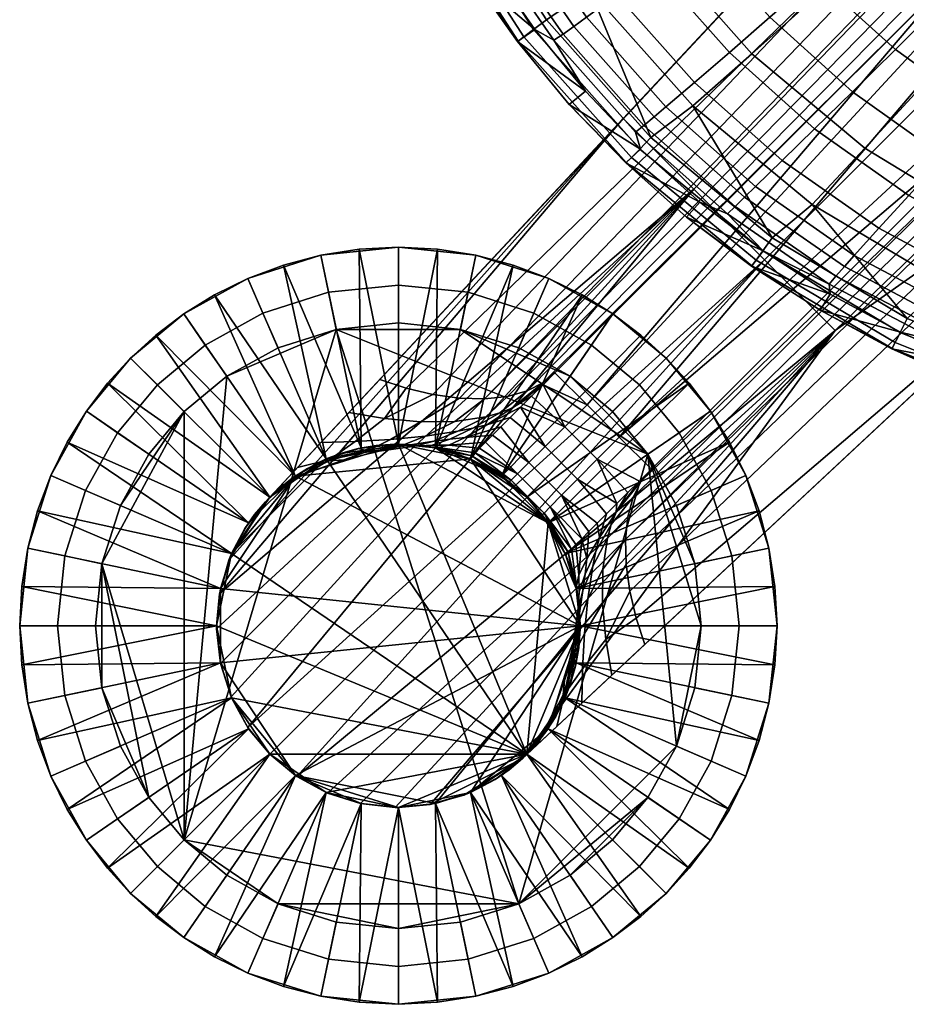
# Model space of a CAD drawing. Header units: millimetres. Extents: x -271 to 271, y -271 to 298.
# Tile 1 of 107: x -271 to -213, y -271 to -206. Entities that reach past the tile are written whole.
import ezdxf

# ---------------------------------------------------------------- set-up
doc = ezdxf.new("R2010")
doc.units = ezdxf.units.MM
doc.header["$MEASUREMENT"] = 0
for name, color, linetype in [('nozky', 250, 'Continuous'), ('podnoz', 7, 'Continuous'), ('sedak', 23, 'Continuous')]:
    doc.layers.add(name, color=color, linetype=linetype)

msp = doc.modelspace()

# ---------------------------------------------------------------- meshes
at = {"layer": 'nozky'}
mesh = msp.add_polyface(dxfattribs=at)
corners = [(-225.474, -231.907, 5), (-227.534, -233.324, 2.5), (-230.163, -230.163, 2.5), (-228.396, -228.396, 5), (-223.129, -236.144, 5), (-225.424, -237.137, 2.5), (-221.604, -240.95, 5), (-224.051, -241.463, 2.5), (-221.073, -246.073, 5), (-223.573, -246.073, 2.5), (-270.542, -240.95, 5), (-268.096, -241.463, 2.5), (-268.573, -246.073, 2.5), (-271.073, -246.073, 5), (-269.017, -236.144, 5), (-266.722, -237.137, 2.5), (-266.672, -231.907, 5), (-264.612, -233.324, 2.5), (-263.751, -228.396, 5), (-261.983, -230.163, 2.5), (-260.239, -225.474, 5), (-258.822, -227.534, 2.5), (-256.002, -223.13, 5), (-255.01, -225.424, 2.5), (-251.196, -221.604, 5), (-250.684, -224.051, 2.5), (-246.073, -221.073, 5), (-246.073, -223.573, 2.5), (-240.95, -221.604, 5), (-241.463, -224.051, 2.5), (-236.144, -223.13, 5), (-237.137, -225.424, 2.5), (-231.907, -225.474, 5), (-233.324, -227.534, 2.5), (-229.594, -234.74), (-231.931, -231.931), (-226.498, -241.975), (-227.718, -238.13), (-226.073, -246.073), (-265.649, -241.975), (-266.073, -246.073), (-262.553, -234.74), (-264.428, -238.13), (-257.406, -229.594), (-260.215, -231.931), (-250.171, -226.498), (-254.017, -227.718), (-241.975, -226.498), (-246.073, -226.073), (-234.74, -229.594), (-238.129, -227.718), (-229.594, -234.74), (-238.129, -264.428), (-250.171, -226.498), (-227.718, -238.13), (-226.498, -241.975), (-226.073, -246.073), (-231.931, -231.931), (-234.74, -229.594), (-260.215, -231.931), (-260.215, -260.215), (-265.649, -241.975), (-264.428, -238.13), (-266.073, -246.073), (-265.649, -250.171), (-262.553, -234.74), (-241.975, -226.498), (-246.073, -226.073), (-238.129, -227.718), (-257.406, -229.594), (-254.017, -227.718)]
mesh.append_faces([[corners[k] for k in face] for face in [(0, 1, 2, 3), (4, 5, 1, 0), (6, 7, 5, 4), (8, 9, 7, 6), (10, 11, 12, 13), (14, 15, 11, 10), (16, 17, 15, 14), (18, 19, 17, 16), (20, 21, 19, 18), (22, 23, 21, 20), (24, 25, 23, 22), (26, 27, 25, 24), (28, 29, 27, 26), (30, 31, 29, 28), (32, 33, 31, 30), (3, 2, 33, 32), (34, 35, 2, 1), (36, 37, 5, 7), (37, 34, 1, 5), (38, 36, 7, 9), (39, 40, 12, 11), (41, 42, 15, 17), (42, 39, 11, 15), (43, 44, 19, 21), (45, 46, 23, 25), (46, 43, 21, 23), (47, 48, 27, 29), (49, 50, 31, 33), (35, 49, 33, 2), (50, 47, 29, 31), (48, 45, 25, 27), (44, 41, 17, 19), (51, 52, 53, 53), (51, 54, 55, 55), (56, 51, 55, 55), (57, 51, 58, 58), (59, 60, 61, 61), (59, 61, 62, 62), (63, 61, 64, 64), (62, 65, 59, 59), (66, 53, 67, 67), (66, 68, 58, 58), (51, 66, 58, 58), (60, 69, 53, 53), (69, 70, 53, 53), (66, 51, 53, 53), (60, 59, 69, 69)]])
mesh = msp.add_polyface(dxfattribs=at)
corners = [(-221.604, -251.196, 5), (-224.051, -250.684, 2.5), (-223.573, -246.073, 2.5), (-221.073, -246.073, 5), (-223.129, -256.003, 5), (-225.424, -255.01, 2.5), (-225.474, -260.239, 5), (-227.534, -258.822, 2.5), (-228.396, -263.751, 5), (-230.163, -261.983, 2.5), (-231.907, -266.672, 5), (-233.324, -264.612, 2.5), (-236.144, -269.017, 5), (-237.137, -266.722, 2.5), (-240.95, -270.543, 5), (-241.463, -268.096, 2.5), (-246.073, -271.073, 5), (-246.073, -268.573, 2.5), (-251.196, -270.543, 5), (-250.684, -268.096, 2.5), (-256.002, -269.017, 5), (-255.01, -266.722, 2.5), (-260.239, -266.672, 5), (-258.822, -264.612, 2.5), (-263.751, -263.751, 5), (-261.983, -261.983, 2.5), (-266.672, -260.239, 5), (-264.612, -258.822, 2.5), (-269.017, -256.003, 5), (-266.722, -255.01, 2.5), (-270.542, -251.196, 5), (-268.096, -250.684, 2.5), (-271.073, -246.073, 5), (-268.573, -246.073, 2.5), (-226.498, -250.171), (-226.073, -246.073), (-229.594, -257.406), (-227.718, -254.017), (-234.74, -262.552), (-231.931, -260.215), (-241.975, -265.649), (-238.129, -264.428), (-250.171, -265.649), (-246.073, -266.073), (-257.406, -262.552), (-254.017, -264.428), (-262.553, -257.406), (-260.215, -260.215), (-265.649, -250.171), (-264.428, -254.017), (-266.073, -246.073), (-234.74, -262.552), (-238.129, -264.428), (-229.594, -257.406), (-231.931, -260.215), (-246.073, -266.073), (-241.975, -265.649), (-254.017, -264.428), (-250.171, -265.649), (-260.215, -260.215), (-229.594, -234.74), (-226.073, -246.073), (-227.718, -254.017), (-226.498, -250.171), (-257.406, -262.552), (-262.553, -257.406), (-265.649, -241.975), (-264.428, -254.017), (-265.649, -250.171), (-250.171, -226.498)]
mesh.append_faces([[corners[k] for k in face] for face in [(0, 1, 2, 3), (4, 5, 1, 0), (6, 7, 5, 4), (8, 9, 7, 6), (10, 11, 9, 8), (12, 13, 11, 10), (14, 15, 13, 12), (16, 17, 15, 14), (18, 19, 17, 16), (20, 21, 19, 18), (22, 23, 21, 20), (24, 25, 23, 22), (26, 27, 25, 24), (28, 29, 27, 26), (30, 31, 29, 28), (32, 33, 31, 30), (34, 35, 2, 1), (36, 37, 5, 7), (37, 34, 1, 5), (38, 39, 9, 11), (40, 41, 13, 15), (41, 38, 11, 13), (42, 43, 17, 19), (44, 45, 21, 23), (45, 42, 19, 21), (43, 40, 15, 17), (39, 36, 7, 9), (46, 47, 25, 27), (48, 49, 29, 31), (49, 46, 27, 29), (50, 48, 31, 33), (47, 44, 23, 25), (51, 52, 53, 53), (54, 51, 53, 53), (55, 52, 56, 56), (57, 55, 58, 58), (57, 52, 55, 55), (57, 59, 52, 52), (60, 61, 62, 62), (62, 61, 63, 63), (62, 53, 52, 52), (52, 60, 62, 62), (64, 59, 57, 57), (65, 66, 59, 59), (65, 67, 68, 68), (68, 66, 65, 65), (59, 69, 52, 52)]])
at = {"layer": 'podnoz'}
mesh = msp.add_polyface(dxfattribs=at)
corners = [(-223.129, -236.144, 5), (-224.214, -233.942, 8.5), (-223.129, -236.144, 8.5), (-225.474, -231.907, 5), (-225.474, -231.907, 8.5), (-203.75, -215.814, 48.504), (-176.466, -189.585, 56.485), (-175.824, -191.477, 57.621), (-203.308, -217.635, 49.537), (-203.987, -214.088, 47.218), (-176.899, -187.791, 55.067), (-204.009, -212.522, 45.722), (-177.103, -186.163, 53.416), (-203.817, -211.172, 44.074), (-177.075, -184.76, 51.595), (-174.058, -195.271, 58.972), (-201.931, -221.287, 50.77), (-230.377, -245.563, 42.138), (-230.8, -243.787, 41.458), (-231.043, -242.035, 40.531), (-231.086, -240.376, 39.377), (-229.803, -247.302, 42.567), (-176.39, -182.753, 47.743), (-202.879, -209.243, 40.59), (-230.924, -238.873, 38.035), (-230.567, -237.578, 36.558), (-230.038, -236.526, 35.005), (-229.368, -235.732, 33.437), (-202.879, -209.243, 40.59), (-229.368, -235.732, 33.437), (-231.49, -233.611, 33.437), (-176.39, -182.753, 47.743), (-182.753, -176.389, 47.743), (-233.611, -231.49, 33.437), (-209.243, -202.879, 40.59), (-215.814, -203.75, 48.504), (-217.635, -203.308, 49.537), (-191.478, -175.824, 57.621), (-189.585, -176.466, 56.485), (-214.088, -203.987, 47.218), (-187.791, -176.899, 55.067), (-212.522, -204.009, 45.722), (-186.164, -177.103, 53.416), (-211.172, -203.817, 44.074), (-184.76, -177.075, 51.595), (-221.287, -201.931, 50.77), (-195.271, -174.058, 58.972), (-182.753, -176.389, 47.743), (-209.243, -202.879, 40.59), (-236.526, -230.037, 35.005), (-237.578, -230.567, 36.558), (-177.337, -198.332, 64.424), (-201.931, -221.287, 50.77), (-174.058, -195.271, 58.972), (-146.186, -169.256, 67.175), (-237.885, -254.846, 45.689), (-195.271, -174.058, 58.972), (-231.227, -212.58, 53.519), (-198.332, -177.337, 64.424), (-221.287, -201.931, 50.77), (-187.834, -187.835, 66.9), (-193.083, -182.586, 66.281), (-226.565, -217.242, 55.168), (-221.904, -221.904, 55.718), (-182.586, -193.083, 66.281), (-217.242, -226.565, 55.168), (-198.332, -177.337, 64.424), (-231.227, -212.58, 53.519), (-177.337, -198.332, 64.424), (-237.885, -254.846, 45.689)]
mesh.append_faces([[corners[k] for k in face] for face in [(0, 1, 2, 2), (3, 4, 1, 1), (1, 0, 3, 3), (5, 6, 7, 8), (9, 10, 6, 5), (11, 12, 10, 9), (13, 14, 12, 11), (7, 15, 16, 8), (8, 16, 17, 18), (5, 8, 18, 19), (19, 20, 9, 5), (21, 17, 16, 16), (22, 14, 13, 23), (24, 25, 13, 11), (11, 9, 20, 24), (23, 13, 26, 27), (26, 13, 25, 25), (28, 29, 30, 30), (30, 31, 28, 28), (32, 31, 30, 30), (33, 34, 32, 32), (30, 33, 32, 32), (35, 36, 37, 38), (39, 35, 38, 40), (41, 39, 40, 42), (43, 41, 42, 44), (37, 36, 45, 46), (47, 48, 43, 44), (48, 49, 50, 43), (51, 52, 53, 53), (54, 51, 53, 53), (55, 52, 51, 51), (56, 57, 58, 58), (57, 56, 59, 59), (60, 61, 62, 63), (64, 60, 63, 65), (66, 67, 62, 61), (68, 64, 65, 65), (69, 68, 65, 65)]])
mesh = msp.add_polyface(dxfattribs=at)
corners = [(-228.396, -228.396, 5), (-230.055, -226.879, 8.5), (-228.396, -228.396, 8.5), (-231.907, -225.474, 5), (-231.907, -225.474, 8.5), (-236.144, -223.13, 5), (-236.144, -223.13, 8.5), (-233.942, -224.214, 8.5), (-226.878, -230.055, 8.5), (-225.474, -231.907, 5), (-225.474, -231.907, 8.5), (-237.588, -237.588, 12), (-226.878, -230.055, 8.5), (-228.396, -228.396, 8.5), (-236.186, -239.274, 12), (-225.474, -231.907, 8.5), (-235.06, -241.307, 12), (-223.129, -236.144, 8.5), (-224.214, -233.942, 8.5), (-239.273, -236.186, 12), (-231.907, -225.474, 8.5), (-233.942, -224.214, 8.5), (-230.055, -226.879, 8.5), (-230.038, -236.526, 35.005), (-230.155, -236.519, 33.158), (-229.368, -235.732, 33.437), (-234.243, -236.385, 31.501), (-236.385, -234.243, 31.501), (-235.076, -232.944, 32.734), (-232.944, -235.076, 32.734), (-235.299, -237.452, 29.825), (-237.452, -235.3, 29.825), (-233.611, -231.49, 33.437), (-236.519, -230.155, 33.158), (-235.732, -229.368, 33.437), (-237.282, -230.918, 32.755), (-231.49, -233.611, 33.437), (-229.368, -235.732, 33.437), (-230.155, -236.519, 33.158), (-230.918, -237.282, 32.755), (-231.646, -238.009, 32.23), (-209.243, -202.879, 40.59), (-217.635, -203.308, 49.537), (-245.563, -230.377, 42.138), (-247.302, -229.803, 42.567), (-221.287, -201.931, 50.77), (-243.787, -230.8, 41.458), (-214.088, -203.987, 47.218), (-240.376, -231.086, 39.377), (-242.035, -231.043, 40.531), (-215.814, -203.75, 48.504), (-211.172, -203.817, 44.074), (-237.578, -230.567, 36.558), (-238.873, -230.924, 38.035), (-212.522, -204.009, 45.722), (-209.243, -202.879, 40.59), (-235.732, -229.368, 33.437), (-236.526, -230.037, 35.005), (-247.302, -229.803, 42.567), (-231.227, -212.58, 53.519), (-221.287, -201.931, 50.77), (-226.565, -217.242, 55.168), (-256.022, -252.782, 44.975), (-221.904, -221.904, 55.718), (-252.783, -256.022, 44.975), (-217.242, -226.565, 55.168)]
mesh.append_faces([[corners[k] for k in face] for face in [(0, 1, 2, 2), (3, 4, 1, 1), (5, 6, 7, 7), (3, 7, 4, 4), (3, 1, 0, 0), (5, 7, 3, 3), (0, 2, 8, 8), (8, 9, 0, 0), (8, 10, 9, 9), (11, 12, 13, 13), (14, 15, 12, 12), (16, 17, 18, 18), (18, 15, 14, 14), (19, 20, 21, 21), (19, 22, 20, 20), (19, 11, 13, 22), (11, 14, 12, 12), (23, 24, 25, 25), (26, 27, 28, 29), (30, 31, 27, 26), (32, 33, 34, 34), (32, 28, 33, 33), (35, 33, 28, 28), (28, 32, 36, 29), (36, 37, 38, 29), (29, 38, 39, 39), (39, 40, 29, 29), (29, 40, 26, 26), (41, 32, 34, 34), (42, 43, 44, 45), (46, 43, 42, 42), (47, 48, 49, 50), (46, 42, 50, 49), (51, 52, 53, 54), (48, 47, 54, 53), (55, 56, 57, 57), (58, 59, 60, 60), (61, 62, 63, 63), (63, 64, 65, 65)]])
mesh = msp.add_polyface(dxfattribs=at)
corners = [(-246.073, -234.073, 12), (-250.839, -235.06, 12), (-252.873, -236.186, 12), (-248.532, -234.328, 12), (-251.196, -221.604, 5), (-251.196, -221.604, 8.5), (-248.655, -221.207, 8.5), (-246.073, -221.073, 5), (-246.073, -221.073, 8.5), (-246.073, -234.073, 12), (-246.073, -221.073, 8.5), (-248.655, -221.207, 8.5), (-251.196, -221.604, 8.5), (-248.532, -234.328, 12), (-249.68, -235.115, 32.932), (-250.636, -235.186, 29.898), (-252.773, -236.266, 30.974), (-251.895, -235.902, 34.036), (-248.309, -234.639, 35.68), (-250.589, -235.103, 36.793), (-246.593, -233.781, 38.033), (-248.929, -233.907, 39.128), (-244.607, -232.6, 39.853), (-246.986, -232.383, 40.91), (-247.341, -234.539, 31.727), (-248.288, -234.469, 28.801), (-245.992, -234.229, 34.378), (-244.294, -233.558, 36.651), (-244.987, -234.21, 30.466), (-245.846, -234.171, 27.722), (-243.738, -233.889, 32.946), (-251.013, -235.139, 26.713), (-252.076, -235.686, 27.234), (-249.896, -234.699, 26.208), (-248.732, -234.372, 25.725), (-251.186, -233.964, 39.894), (-252.724, -235.612, 37.67), (-249.341, -231.988, 41.554), (-245.563, -230.377, 42.138), (-247.302, -229.803, 42.567), (-243.787, -230.8, 41.458), (-247.532, -234.163, 25.269), (-246.304, -234.077, 24.843), (-250.839, -235.06, 12), (-246.073, -234.073, 12), (-245.06, -234.12, 24.454), (-247.302, -229.803, 42.567), (-249.341, -231.988, 41.554), (-254.846, -237.885, 45.689), (-251.186, -233.964, 39.894), (-231.227, -212.58, 53.519), (-257.888, -243.97, 44.819), (-231.227, -212.58, 53.519), (-257.265, -241.743, 44.962), (-254.846, -237.885, 45.689)]
mesh.append_faces([[corners[k] for k in face] for face in [(0, 1, 2, 2), (1, 0, 3, 3), (4, 5, 6, 6), (7, 6, 8, 8), (4, 6, 7, 7), (9, 10, 11, 11), (11, 12, 13, 13), (13, 9, 11, 11), (14, 15, 16, 17), (18, 14, 17, 19), (20, 18, 19, 21), (22, 20, 21, 23), (24, 25, 15, 14), (26, 24, 14, 18), (27, 26, 18, 20), (28, 29, 25, 24), (30, 28, 24, 26), (15, 31, 32, 32), (25, 33, 31, 15), (33, 25, 34, 34), (35, 21, 19, 36), (37, 23, 21, 35), (38, 23, 37, 39), (38, 40, 23, 23), (41, 34, 25, 25), (29, 42, 41, 41), (29, 41, 25, 25), (33, 34, 43, 43), (44, 43, 34, 34), (33, 43, 31, 31), (43, 32, 31, 31), (44, 41, 42, 42), (45, 44, 42, 42), (34, 41, 44, 44), (46, 47, 48, 48), (49, 48, 47, 47), (50, 46, 48, 48), (51, 52, 53, 53), (53, 52, 54, 54)]])
mesh = msp.add_polyface(dxfattribs=at)
corners = [(-236.144, -223.13, 5), (-238.49, -222.251, 8.5), (-236.144, -223.13, 8.5), (-240.95, -221.604, 5), (-243.491, -221.207, 8.5), (-240.95, -221.604, 8.5), (-246.073, -221.073, 5), (-246.073, -221.073, 8.5), (-246.073, -234.073, 12), (-243.491, -221.207, 8.5), (-246.073, -221.073, 8.5), (-243.614, -234.328, 12), (-238.49, -222.251, 8.5), (-240.95, -221.604, 8.5), (-241.307, -235.06, 12), (-236.144, -223.13, 8.5), (-239.273, -236.186, 12), (-233.942, -224.214, 8.5), (-242.335, -232.577, 38.412), (-244.294, -233.558, 36.651), (-246.593, -233.781, 38.033), (-244.607, -232.6, 39.853), (-242.14, -233.228, 35.052), (-243.738, -233.889, 32.946), (-245.992, -234.229, 34.378), (-240.288, -232.274, 36.665), (-241.15, -233.025, 34.199), (-242.667, -233.75, 32.202), (-239.383, -232.017, 35.714), (-240.237, -232.802, 33.328), (-241.652, -233.635, 31.453), (-238.575, -231.698, 34.734), (-246.986, -232.383, 40.91), (-243.787, -230.8, 41.458), (-242.035, -231.043, 40.531), (-238.873, -230.924, 38.035), (-240.376, -231.086, 39.377), (-239.852, -233.488, 29.982), (-240.323, -233.959, 29.043), (-242.732, -234.148, 29.21), (-238.688, -232.323, 31.588), (-239.304, -232.94, 30.835), (-237.578, -230.567, 36.558), (-236.526, -230.037, 35.005), (-237.282, -230.918, 32.755), (-238.009, -231.645, 32.23), (-236.519, -230.155, 33.158), (-235.732, -229.368, 33.437), (-238.009, -231.645, 32.23), (-237.282, -230.918, 32.755), (-235.076, -232.944, 32.734), (-236.385, -234.243, 31.501), (-238.688, -232.323, 31.588), (-237.452, -235.3, 29.825), (-239.304, -232.94, 30.835), (-257.888, -243.97, 44.819), (-226.565, -217.242, 55.168), (-231.227, -212.58, 53.519)]
mesh.append_faces([[corners[k] for k in face] for face in [(0, 1, 2, 2), (3, 4, 5, 5), (6, 7, 4, 4), (3, 5, 1, 1), (6, 4, 3, 3), (0, 3, 1, 1), (8, 9, 10, 10), (11, 12, 13, 13), (14, 15, 12, 12), (13, 9, 11, 11), (8, 11, 9, 9), (11, 14, 12, 12), (14, 16, 17, 17), (17, 15, 14, 14), (18, 19, 20, 21), (22, 23, 24, 19), (25, 22, 19, 18), (26, 27, 23, 22), (28, 26, 22, 25), (29, 30, 27, 26), (31, 29, 26, 28), (32, 33, 34, 21), (35, 25, 18, 36), (36, 18, 21, 34), (30, 37, 38, 39), (29, 40, 41, 30), (42, 28, 25, 35), (43, 31, 28, 42), (31, 44, 45, 29), (40, 29, 45, 45), (43, 46, 31, 31), (46, 44, 31, 31), (43, 47, 46, 46), (37, 30, 41, 41), (48, 49, 50, 50), (51, 52, 48, 48), (53, 54, 52, 51), (50, 51, 48, 48), (55, 56, 57, 57)]])
mesh = msp.add_polyface(dxfattribs=at)
corners = [(-236.186, -252.873, 12), (-234.073, -246.073, 12), (-241.307, -257.086, 12), (-252.873, -255.961, 12), (-243.614, -257.818, 12), (-241.307, -235.06, 12), (-252.873, -236.186, 12), (-257.818, -248.532, 12), (-254.559, -254.558, 12), (-257.086, -250.839, 12), (-257.818, -243.614, 12), (-257.086, -241.307, 12), (-255.961, -239.274, 12), (-254.559, -237.588, 12), (-246.073, -234.073, 12), (-236.186, -239.274, 12), (-237.588, -254.558, 12), (-257.086, -250.839, 12), (-258.073, -246.073, 12), (-257.086, -241.307, 12), (-250.839, -235.06, 12), (-254.559, -237.588, 12), (-254.559, -254.558, 12), (-254.601, -237.622, 32.001), (-254.001, -237.066, 28.305), (-254.846, -237.885, 28.881), (-236.451, -238.629, 25.552), (-238.629, -236.451, 25.552), (-238.213, -236.047, 27.806), (-236.047, -238.213, 27.806), (-237.588, -237.588, 23.156), (-254.846, -237.885, 20.422), (-253.076, -236.331, 27.767), (-254.846, -237.885, 45.689), (-253.882, -236.853, 34.995), (-256.204, -239.642, 45.258), (-254.846, -237.885, 45.689), (-255.563, -238.729, 45.456), (-257.12, -250.76, 44.913), (-226.565, -217.242, 55.168), (-257.812, -248.566, 44.838), (-256.022, -252.782, 44.975), (-254.559, -254.558, 45), (-221.904, -221.904, 55.718), (-258.071, -246.28, 44.792), (-257.888, -243.97, 44.819), (-252.783, -256.022, 44.975), (-217.242, -226.565, 55.168), (-250.76, -257.12, 44.913), (-246.28, -258.071, 44.792), (-248.566, -257.811, 44.838), (-243.97, -257.888, 44.819), (-257.086, -241.307, 12), (-254.559, -237.588, 12), (-254.559, -254.558, 45), (-256.022, -252.782, 44.975), (-254.559, -254.558, 12), (-256.204, -239.642, 45.258), (-255.563, -238.729, 45.456), (-257.086, -250.839, 12)]
mesh.append_faces([[corners[k] for k in face] for face in [(0, 1, 2, 2), (3, 4, 1, 1), (5, 6, 1, 1), (3, 1, 7, 7), (8, 3, 9, 9), (1, 10, 7, 7), (11, 6, 12, 12), (12, 6, 13, 13), (1, 6, 10, 10), (14, 15, 16, 16), (16, 17, 18, 18), (16, 18, 19, 19), (20, 16, 19, 19), (20, 14, 16, 16), (20, 19, 21, 21), (16, 22, 17, 17), (23, 24, 25, 25), (26, 27, 28, 29), (26, 30, 27, 27), (24, 31, 25, 25), (24, 32, 31, 31), (33, 23, 25, 25), (33, 34, 23, 23), (35, 36, 37, 37), (38, 39, 40, 40), (41, 39, 38, 38), (42, 43, 41, 41), (39, 44, 40, 40), (39, 45, 44, 44), (43, 42, 46, 46), (47, 46, 48, 48), (49, 47, 50, 50), (47, 49, 51, 51), (52, 31, 53, 53), (52, 25, 31, 31), (54, 55, 56, 56), (25, 57, 58, 58), (25, 58, 33, 33), (59, 56, 55, 55)]])
mesh = msp.add_polyface(dxfattribs=at)
corners = [(-251.196, -221.604, 5), (-253.657, -222.251, 8.5), (-251.196, -221.604, 8.5), (-256.002, -223.13, 5), (-258.204, -224.214, 8.5), (-256.002, -223.13, 8.5), (-260.239, -225.474, 5), (-260.239, -225.474, 8.5), (-263.751, -228.396, 5), (-263.751, -228.396, 8.5), (-262.091, -226.879, 8.5), (-265.268, -230.055, 8.5), (-266.672, -231.907, 5), (-267.933, -233.942, 8.5), (-266.672, -231.907, 8.5), (-269.017, -236.144, 5), (-269.017, -236.144, 8.5), (-269.895, -238.49, 8.5), (-255.961, -239.274, 12), (-266.672, -231.907, 8.5), (-267.933, -233.942, 8.5), (-254.559, -237.588, 12), (-263.751, -228.396, 8.5), (-265.268, -230.055, 8.5), (-252.873, -236.186, 12), (-260.239, -225.474, 8.5), (-262.091, -226.879, 8.5), (-258.204, -224.214, 8.5), (-250.839, -235.06, 12), (-253.657, -222.251, 8.5), (-256.002, -223.13, 8.5), (-248.532, -234.328, 12), (-251.196, -221.604, 8.5), (-252.773, -236.266, 30.974), (-254.601, -237.622, 32.001), (-253.882, -236.853, 34.995), (-251.895, -235.902, 34.036), (-254.001, -237.066, 28.305), (-253.076, -236.331, 27.767), (-250.636, -235.186, 29.898), (-252.076, -235.686, 27.234), (-252.724, -235.612, 37.67), (-250.589, -235.103, 36.793), (-254.559, -237.588, 12), (-254.846, -237.885, 20.422), (-250.839, -235.06, 12), (-254.846, -237.885, 45.689), (-251.186, -233.964, 39.894), (-252.724, -235.612, 37.67)]
mesh.append_faces([[corners[k] for k in face] for face in [(0, 1, 2, 2), (3, 4, 5, 5), (6, 7, 4, 4), (8, 9, 10, 10), (8, 11, 9, 9), (6, 10, 7, 7), (12, 13, 14, 14), (15, 16, 13, 13), (15, 17, 16, 16), (12, 14, 11, 11), (3, 5, 1, 1), (6, 4, 3, 3), (8, 10, 6, 6), (15, 13, 12, 12), (8, 12, 11, 11), (0, 3, 1, 1), (18, 19, 20, 20), (21, 22, 23, 23), (23, 19, 18, 18), (18, 21, 23, 23), (24, 25, 26, 26), (24, 27, 25, 25), (28, 29, 30, 30), (31, 32, 29, 29), (30, 27, 28, 28), (24, 28, 27, 27), (28, 31, 29, 29), (21, 24, 26, 26), (26, 22, 21, 21), (33, 34, 35, 36), (34, 33, 37, 37), (33, 38, 37, 37), (39, 40, 38, 33), (36, 35, 41, 42), (43, 44, 38, 38), (45, 43, 38, 38), (45, 38, 40, 40), (46, 47, 48, 48), (46, 48, 35, 35)]])
mesh = msp.add_polyface(dxfattribs=at)
corners = [(-221.604, -240.95, 5), (-221.604, -240.95, 8.5), (-221.207, -243.491, 8.5), (-222.251, -238.49, 8.5), (-223.129, -236.144, 5), (-223.129, -236.144, 8.5), (-221.073, -246.073, 5), (-221.073, -246.073, 8.5), (-235.06, -241.307, 12), (-222.251, -238.49, 8.5), (-223.129, -236.144, 8.5), (-234.328, -243.614, 12), (-221.207, -243.491, 8.5), (-221.604, -240.95, 8.5), (-234.073, -246.073, 12), (-221.073, -246.073, 8.5), (-236.186, -239.274, 12), (-224.214, -233.942, 8.5), (-232.577, -242.335, 38.412), (-232.6, -244.607, 39.853), (-233.781, -246.593, 38.033), (-233.559, -244.294, 36.651), (-233.229, -242.14, 35.052), (-234.229, -245.992, 34.378), (-233.889, -243.738, 32.946), (-232.274, -240.288, 36.665), (-233.025, -241.151, 34.199), (-233.75, -242.667, 32.202), (-232.017, -239.384, 35.714), (-233.635, -241.652, 31.453), (-234.146, -243.839, 29.833), (-234.147, -242.732, 29.21), (-232.802, -240.237, 33.328), (-231.698, -238.575, 34.734), (-232.383, -246.986, 40.91), (-231.043, -242.035, 40.531), (-230.8, -243.787, 41.458), (-230.924, -238.873, 38.035), (-231.086, -240.376, 39.377), (-230.377, -245.563, 42.138), (-233.959, -240.323, 29.043), (-233.488, -239.852, 29.982), (-232.94, -239.304, 30.835), (-230.567, -237.578, 36.558), (-230.038, -236.526, 35.005), (-232.324, -238.688, 31.588), (-231.646, -238.009, 32.23), (-230.918, -237.282, 32.755), (-230.155, -236.519, 33.158), (-234.243, -236.385, 31.501), (-232.324, -238.688, 31.588), (-232.94, -239.304, 30.835), (-235.299, -237.452, 29.825), (-231.646, -238.009, 32.23), (-201.931, -221.287, 50.77), (-237.885, -254.846, 45.689), (-229.803, -247.302, 42.567), (-250.76, -257.12, 44.913), (-248.566, -257.811, 44.838), (-217.242, -226.565, 55.168)]
mesh.append_faces([[corners[k] for k in face] for face in [(0, 1, 2, 2), (0, 3, 1, 1), (4, 5, 3, 3), (0, 2, 6, 6), (4, 3, 0, 0), (2, 7, 6, 6), (8, 9, 10, 10), (11, 12, 13, 13), (14, 15, 12, 12), (13, 9, 11, 11), (16, 8, 17, 17), (8, 11, 9, 9), (11, 14, 12, 12), (18, 19, 20, 21), (22, 21, 23, 24), (25, 18, 21, 22), (26, 22, 24, 27), (28, 25, 22, 26), (29, 27, 30, 31), (32, 26, 27, 29), (33, 28, 26, 32), (34, 19, 35, 36), (37, 38, 18, 25), (38, 35, 19, 18), (39, 34, 36, 36), (29, 31, 40, 40), (32, 29, 41, 42), (43, 37, 25, 28), (44, 43, 28, 33), (33, 32, 45, 46), (42, 45, 32, 32), (46, 47, 33, 33), (44, 33, 48, 48), (48, 33, 47, 47), (41, 29, 40, 40), (49, 50, 51, 52), (49, 53, 50, 50), (54, 55, 56, 56), (57, 58, 59, 59)]])
mesh = msp.add_polyface(dxfattribs=at)
corners = [(-235.06, -250.839, 12), (-234.073, -246.073, 12), (-236.186, -252.873, 12), (-234.328, -248.532, 12), (-221.604, -251.196, 5), (-221.207, -248.655, 8.5), (-221.604, -251.196, 8.5), (-221.073, -246.073, 5), (-221.073, -246.073, 8.5), (-234.328, -248.532, 12), (-221.604, -251.196, 8.5), (-221.207, -248.655, 8.5), (-222.251, -253.657, 8.5), (-221.073, -246.073, 8.5), (-234.073, -246.073, 12), (-235.06, -250.839, 12), (-234.073, -246.073, 12), (-235.06, -250.839, 12), (-237.588, -254.558, 12), (-235.115, -249.68, 32.932), (-235.901, -251.895, 34.036), (-236.266, -252.773, 30.974), (-235.187, -250.636, 29.898), (-234.639, -248.309, 35.68), (-235.103, -250.589, 36.793), (-233.781, -246.593, 38.033), (-233.907, -248.929, 39.128), (-232.6, -244.607, 39.853), (-232.383, -246.986, 40.91), (-234.54, -247.341, 31.727), (-234.469, -248.288, 28.801), (-234.229, -245.992, 34.378), (-233.559, -244.294, 36.651), (-234.21, -244.987, 30.466), (-234.171, -245.846, 27.722), (-236.332, -253.076, 27.767), (-235.686, -252.076, 27.234), (-235.139, -251.013, 26.713), (-234.699, -249.896, 26.208), (-234.372, -248.732, 25.725), (-233.964, -251.186, 39.894), (-235.612, -252.724, 37.67), (-231.988, -249.341, 41.554), (-230.377, -245.563, 42.138), (-229.803, -247.302, 42.567), (-234.163, -247.532, 25.269), (-234.077, -246.304, 24.843), (-234.073, -246.073, 12), (-234.12, -245.06, 24.454), (-235.06, -250.839, 12), (-229.803, -247.302, 42.567), (-237.885, -254.846, 45.689), (-231.988, -249.341, 41.554), (-217.242, -226.565, 55.168), (-243.97, -257.888, 44.819), (-237.885, -254.846, 45.689)]
mesh.append_faces([[corners[k] for k in face] for face in [(0, 1, 2, 2), (0, 3, 1, 1), (4, 5, 6, 6), (7, 8, 5, 5), (5, 4, 7, 7), (9, 10, 11, 11), (9, 12, 10, 10), (11, 13, 14, 14), (14, 9, 11, 11), (9, 15, 12, 12), (16, 17, 18, 18), (19, 20, 21, 22), (23, 24, 20, 19), (25, 26, 24, 23), (27, 28, 26, 25), (29, 19, 22, 30), (31, 23, 19, 29), (32, 25, 23, 31), (33, 29, 30, 34), (22, 21, 35, 36), (22, 36, 37, 37), (30, 22, 37, 38), (38, 39, 30, 30), (40, 41, 24, 26), (42, 40, 26, 28), (43, 44, 42, 28), (45, 30, 39, 39), (34, 45, 46, 46), (34, 30, 45, 45), (47, 48, 46, 46), (47, 46, 45, 45), (45, 39, 47, 47), (49, 39, 38, 38), (37, 49, 38, 38), (49, 47, 39, 39), (49, 37, 36, 36), (35, 49, 36, 36), (50, 51, 52, 52), (53, 54, 55, 55)]])
mesh = msp.add_polyface(dxfattribs=at)
corners = [(-241.307, -235.06, 12), (-237.588, -237.588, 12), (-239.273, -236.186, 12), (-236.186, -239.274, 12), (-243.614, -234.328, 12), (-246.073, -234.073, 12), (-252.873, -236.186, 12), (-239.273, -236.186, 12), (-236.186, -239.274, 12), (-243.614, -234.328, 12), (-246.073, -234.073, 12), (-243.839, -234.146, 29.833), (-244.63, -234.188, 27.205), (-245.846, -234.171, 27.722), (-244.987, -234.21, 30.466), (-242.667, -233.75, 32.202), (-243.738, -233.889, 32.946), (-242.732, -234.148, 29.21), (-243.442, -234.311, 26.713), (-241.652, -233.635, 31.453), (-246.304, -234.077, 24.843), (-245.06, -234.12, 24.454), (-240.711, -234.347, 28.03), (-241.011, -234.647, 26.958), (-243.813, -234.292, 24.106), (-241.222, -234.858, 25.843), (-242.584, -234.594, 23.805), (-241.389, -235.025, 23.557), (-240.323, -233.959, 29.043), (-236.047, -238.213, 27.806), (-238.213, -236.047, 27.806), (-237.452, -235.3, 29.825), (-235.299, -237.452, 29.825), (-239.852, -233.488, 29.982), (-239.304, -232.94, 30.835), (-240.323, -233.959, 29.043), (-240.711, -234.347, 28.03), (-238.629, -236.451, 25.552), (-240.024, -235.71, 23.337), (-238.747, -236.569, 23.201), (-237.588, -237.588, 23.156), (-239.273, -236.186, 12), (-241.389, -235.025, 17.779), (-243.614, -234.328, 12), (-246.073, -234.073, 12)]
mesh.append_faces([[corners[k] for k in face] for face in [(0, 1, 2, 2), (3, 1, 0, 0), (4, 5, 0, 0), (5, 6, 0, 0), (7, 8, 9, 9), (8, 10, 9, 9), (11, 12, 13, 14), (15, 11, 14, 16), (17, 18, 12, 11), (19, 17, 11, 15), (20, 13, 12, 21), (17, 22, 23, 18), (18, 24, 21, 12), (18, 25, 26, 26), (25, 27, 26, 26), (25, 18, 23, 23), (22, 17, 28, 28), (24, 18, 26, 26), (29, 30, 31, 32), (33, 34, 31, 31), (30, 35, 33, 31), (23, 36, 30, 30), (35, 30, 36, 36), (37, 23, 30, 30), (38, 27, 25, 25), (39, 38, 37, 37), (25, 37, 38, 38), (40, 39, 37, 37), (23, 37, 25, 25), (39, 41, 42, 42), (42, 27, 38, 38), (42, 38, 39, 39), (39, 40, 41, 41), (43, 44, 21, 21), (42, 43, 26, 26), (41, 43, 42, 42), (42, 26, 27, 27), (43, 21, 24, 24), (43, 24, 26, 26)]])
mesh = msp.add_polyface(dxfattribs=at)
corners = [(-257.086, -250.839, 12), (-252.873, -255.961, 12), (-257.818, -248.532, 12), (-255.961, -252.873, 12), (-254.559, -254.558, 12), (-258.073, -246.073, 12), (-257.818, -243.614, 12), (-252.873, -236.186, 12), (-257.086, -241.307, 12), (-270.542, -240.95, 5), (-270.542, -240.95, 8.5), (-269.895, -238.49, 8.5), (-270.939, -243.491, 8.5), (-269.017, -236.144, 5), (-271.073, -246.073, 5), (-270.939, -248.655, 8.5), (-271.073, -246.073, 8.5), (-270.542, -251.196, 5), (-270.542, -251.196, 8.5), (-269.895, -253.657, 8.5), (-269.017, -256.003, 5), (-257.086, -250.839, 12), (-269.895, -253.657, 8.5), (-269.017, -256.003, 8.5), (-257.818, -248.532, 12), (-270.542, -251.196, 8.5), (-258.073, -246.073, 12), (-271.073, -246.073, 8.5), (-270.939, -248.655, 8.5), (-270.939, -243.491, 8.5), (-257.818, -243.614, 12), (-269.895, -238.49, 8.5), (-270.542, -240.95, 8.5), (-257.086, -241.307, 12), (-269.017, -236.144, 8.5), (-267.933, -233.942, 8.5), (-267.933, -258.204, 8.5), (-255.961, -239.274, 12), (-257.265, -241.743, 44.962), (-254.846, -237.885, 45.689), (-256.204, -239.642, 45.258), (-258.073, -246.073, 12), (-257.086, -250.839, 12), (-257.812, -248.566, 44.838), (-257.888, -243.97, 44.819), (-257.086, -241.307, 12), (-258.071, -246.28, 44.792), (-256.204, -239.642, 45.258), (-254.846, -237.885, 28.881), (-257.12, -250.76, 44.913), (-256.022, -252.782, 44.975), (-257.265, -241.743, 44.962)]
mesh.append_faces([[corners[k] for k in face] for face in [(0, 1, 2, 2), (3, 4, 0, 0), (5, 2, 6, 6), (6, 7, 8, 8), (9, 10, 11, 11), (9, 12, 10, 10), (9, 11, 13, 13), (14, 15, 16, 16), (17, 18, 15, 15), (17, 19, 18, 18), (17, 15, 14, 14), (20, 19, 17, 17), (12, 9, 14, 14), (16, 12, 14, 14), (21, 22, 23, 23), (24, 25, 22, 22), (26, 27, 28, 28), (26, 29, 27, 27), (28, 25, 24, 24), (30, 31, 32, 32), (33, 34, 31, 31), (35, 34, 33, 33), (32, 29, 30, 30), (23, 36, 21, 21), (24, 26, 28, 28), (26, 30, 29, 29), (33, 37, 35, 35), (30, 33, 31, 31), (21, 24, 22, 22), (38, 39, 40, 40), (41, 42, 43, 43), (41, 44, 45, 45), (46, 44, 41, 41), (46, 41, 43, 43), (47, 48, 45, 45), (49, 42, 50, 50), (43, 42, 49, 49), (45, 44, 51, 51), (47, 45, 51, 51)]])
mesh = msp.add_polyface(dxfattribs=at)
corners = [(-236.186, -239.274, 12), (-234.073, -246.073, 12), (-234.328, -243.614, 12), (-235.06, -241.307, 12), (-241.307, -235.06, 12), (-234.073, -246.073, 12), (-236.186, -239.274, 12), (-234.328, -243.614, 12), (-237.588, -254.558, 12), (-233.889, -243.738, 32.946), (-234.229, -245.992, 34.378), (-234.54, -247.341, 31.727), (-234.21, -244.987, 30.466), (-234.146, -243.839, 29.833), (-234.171, -245.846, 27.722), (-234.188, -244.63, 27.205), (-233.75, -242.667, 32.202), (-234.147, -242.732, 29.21), (-234.312, -243.443, 26.713), (-234.077, -246.304, 24.843), (-234.12, -245.06, 24.454), (-234.647, -241.011, 26.958), (-234.347, -240.711, 28.03), (-234.292, -243.814, 24.106), (-234.594, -242.584, 23.805), (-234.858, -241.222, 25.843), (-235.025, -241.389, 23.557), (-233.959, -240.323, 29.043), (-232.94, -239.304, 30.835), (-233.488, -239.852, 29.982), (-235.299, -237.452, 29.825), (-233.959, -240.323, 29.043), (-236.047, -238.213, 27.806), (-234.347, -240.711, 28.03), (-236.451, -238.629, 25.552), (-236.569, -238.747, 23.201), (-237.588, -237.588, 23.156), (-235.71, -240.024, 23.337), (-236.186, -239.274, 12), (-239.273, -236.186, 12), (-235.025, -241.389, 17.779), (-234.328, -243.614, 12), (-234.073, -246.073, 12)]
mesh.append_faces([[corners[k] for k in face] for face in [(0, 1, 2, 2), (2, 3, 0, 0), (0, 4, 1, 1), (5, 6, 7, 7), (5, 8, 6, 6), (9, 10, 11, 12), (13, 12, 14, 15), (16, 9, 12, 13), (17, 13, 15, 18), (19, 20, 15, 14), (17, 18, 21, 22), (18, 15, 20, 23), (18, 24, 25, 25), (25, 24, 26, 26), (25, 21, 18, 18), (22, 27, 17, 17), (23, 24, 18, 18), (28, 29, 30, 30), (29, 31, 30, 30), (31, 32, 30, 30), (32, 31, 33, 33), (32, 33, 21, 21), (21, 34, 32, 32), (35, 36, 34, 34), (37, 35, 34, 34), (26, 37, 25, 25), (34, 25, 37, 37), (21, 25, 34, 34), (38, 36, 35, 35), (39, 36, 38, 38), (40, 38, 35, 35), (40, 35, 37, 37), (40, 37, 26, 26), (41, 38, 40, 40), (40, 24, 41, 41), (26, 24, 40, 40), (42, 41, 20, 20), (41, 24, 23, 23), (20, 41, 23, 23)]])
mesh = msp.add_polyface(dxfattribs=at)
corners = [(-241.307, -257.086, 12), (-237.588, -254.558, 12), (-236.186, -252.873, 12), (-234.073, -246.073, 12), (-243.614, -257.818, 12), (-239.273, -255.961, 12), (-246.073, -258.073, 12), (-252.873, -255.961, 12), (-248.532, -257.818, 12), (-246.073, -271.073, 5), (-246.073, -271.073, 8.5), (-248.655, -270.939, 8.5), (-243.491, -270.939, 8.5), (-240.95, -270.543, 5), (-238.49, -269.895, 8.5), (-240.95, -270.543, 8.5), (-236.144, -269.017, 5), (-243.614, -257.818, 12), (-240.95, -270.543, 8.5), (-238.49, -269.895, 8.5), (-243.491, -270.939, 8.5), (-236.144, -269.017, 8.5), (-241.307, -257.086, 12), (-246.073, -258.073, 12), (-248.655, -270.939, 8.5), (-246.073, -271.073, 8.5), (-248.532, -257.818, 12), (-246.073, -258.073, 12), (-237.588, -254.558, 12), (-241.307, -257.086, 12), (-250.839, -257.086, 12), (-254.559, -254.558, 12), (-237.623, -254.6, 32.001), (-237.885, -254.846, 28.881), (-237.066, -254.001, 28.305), (-237.588, -254.558, 12), (-236.332, -253.076, 27.767), (-237.885, -254.846, 20.422), (-237.885, -254.846, 45.689), (-237.885, -254.846, 45.689), (-243.97, -257.888, 44.819), (-241.743, -257.265, 44.962), (-239.688, -256.233, 45.25), (-238.751, -255.58, 45.451), (-241.307, -257.086, 12), (-239.688, -256.233, 45.25), (-243.97, -257.888, 44.819), (-246.073, -258.073, 12), (-241.743, -257.265, 44.962), (-238.751, -255.58, 45.451), (-246.28, -258.071, 44.792), (-248.566, -257.811, 44.838)]
mesh.append_faces([[corners[k] for k in face] for face in [(0, 1, 2, 2), (3, 4, 0, 0), (0, 5, 1, 1), (6, 4, 7, 7), (7, 8, 6, 6), (9, 10, 11, 11), (9, 12, 10, 10), (13, 14, 15, 15), (13, 15, 12, 12), (13, 12, 9, 9), (13, 16, 14, 14), (17, 18, 19, 19), (17, 20, 18, 18), (19, 21, 22, 22), (23, 24, 25, 25), (25, 20, 23, 23), (22, 17, 19, 19), (17, 23, 20, 20), (23, 26, 24, 24), (27, 28, 29, 29), (28, 27, 30, 30), (31, 28, 30, 30), (32, 33, 34, 34), (35, 36, 37, 37), (33, 37, 34, 34), (38, 33, 32, 32), (39, 40, 41, 41), (41, 42, 39, 39), (42, 43, 39, 39), (44, 35, 37, 37), (33, 44, 37, 37), (33, 45, 44, 44), (46, 47, 44, 44), (44, 45, 48, 48), (33, 38, 49, 49), (33, 49, 45, 45), (47, 46, 50, 50), (51, 47, 50, 50), (46, 44, 48, 48)]])
mesh = msp.add_polyface(dxfattribs=at)
corners = [(-236.144, -269.017, 5), (-236.144, -269.017, 8.5), (-238.49, -269.895, 8.5), (-231.907, -266.672, 5), (-231.907, -266.672, 8.5), (-233.942, -267.933, 8.5), (-230.055, -265.268, 8.5), (-228.396, -263.751, 5), (-226.878, -262.091, 8.5), (-228.396, -263.751, 8.5), (-225.474, -260.239, 5), (-225.474, -260.239, 8.5), (-223.129, -256.003, 5), (-223.129, -256.003, 8.5), (-224.214, -258.204, 8.5), (-222.251, -253.657, 8.5), (-221.604, -251.196, 5), (-221.604, -251.196, 8.5), (-235.06, -250.839, 12), (-224.214, -258.204, 8.5), (-223.129, -256.003, 8.5), (-236.186, -252.873, 12), (-225.474, -260.239, 8.5), (-237.588, -254.558, 12), (-228.396, -263.751, 8.5), (-226.878, -262.091, 8.5), (-230.055, -265.268, 8.5), (-239.273, -255.961, 12), (-233.942, -267.933, 8.5), (-231.907, -266.672, 8.5), (-241.307, -257.086, 12), (-236.144, -269.017, 8.5), (-222.251, -253.657, 8.5), (-236.266, -252.773, 30.974), (-235.901, -251.895, 34.036), (-236.853, -253.882, 34.995), (-237.623, -254.6, 32.001), (-237.066, -254.001, 28.305), (-236.332, -253.076, 27.767), (-235.103, -250.589, 36.793), (-235.612, -252.724, 37.67), (-237.588, -254.558, 12), (-235.06, -250.839, 12), (-237.885, -254.846, 20.422), (-237.885, -254.846, 45.689), (-235.612, -252.724, 37.67), (-233.964, -251.186, 39.894), (-231.988, -249.341, 41.554)]
mesh.append_faces([[corners[k] for k in face] for face in [(0, 1, 2, 2), (3, 4, 5, 5), (3, 6, 4, 4), (7, 8, 9, 9), (10, 11, 8, 8), (7, 9, 6, 6), (12, 13, 14, 14), (12, 15, 13, 13), (16, 17, 15, 15), (10, 14, 11, 11), (0, 5, 1, 1), (3, 5, 0, 0), (7, 6, 3, 3), (12, 14, 10, 10), (16, 15, 12, 12), (7, 10, 8, 8), (18, 19, 20, 20), (21, 22, 19, 19), (23, 24, 25, 25), (23, 26, 24, 24), (25, 22, 21, 21), (27, 28, 29, 29), (30, 31, 28, 28), (29, 26, 27, 27), (20, 32, 18, 18), (21, 23, 25, 25), (23, 27, 26, 26), (27, 30, 28, 28), (18, 21, 19, 19), (33, 34, 35, 36), (36, 37, 33, 33), (33, 37, 38, 38), (34, 39, 40, 35), (41, 42, 38, 38), (38, 37, 43, 43), (44, 45, 46, 46), (44, 35, 45, 45), (44, 36, 35, 35), (46, 47, 44, 44)]])
mesh = msp.add_polyface(dxfattribs=at)
corners = [(-252.873, -255.961, 12), (-250.839, -257.086, 12), (-248.532, -257.818, 12), (-269.017, -256.003, 5), (-269.017, -256.003, 8.5), (-269.895, -253.657, 8.5), (-267.933, -258.204, 8.5), (-266.672, -260.239, 5), (-265.268, -262.091, 8.5), (-266.672, -260.239, 8.5), (-263.751, -263.751, 8.5), (-263.751, -263.751, 5), (-260.239, -266.672, 5), (-260.239, -266.672, 8.5), (-262.091, -265.268, 8.5), (-258.204, -267.933, 8.5), (-256.002, -269.017, 5), (-253.657, -269.895, 8.5), (-256.002, -269.017, 8.5), (-251.196, -270.543, 5), (-251.196, -270.543, 8.5), (-248.655, -270.939, 8.5), (-246.073, -271.073, 5), (-248.532, -257.818, 12), (-251.196, -270.543, 8.5), (-248.655, -270.939, 8.5), (-250.839, -257.086, 12), (-256.002, -269.017, 8.5), (-253.657, -269.895, 8.5), (-258.204, -267.933, 8.5), (-252.873, -255.961, 12), (-262.091, -265.268, 8.5), (-260.239, -266.672, 8.5), (-254.559, -254.558, 12), (-263.751, -263.751, 8.5), (-255.961, -252.873, 12), (-266.672, -260.239, 8.5), (-265.268, -262.091, 8.5), (-267.933, -258.204, 8.5), (-257.086, -250.839, 12), (-246.073, -258.073, 12), (-248.566, -257.811, 44.838), (-250.839, -257.086, 12), (-254.559, -254.558, 12), (-252.783, -256.022, 44.975), (-250.76, -257.12, 44.913), (-254.559, -254.558, 45)]
mesh.append_faces([[corners[k] for k in face] for face in [(0, 1, 2, 2), (3, 4, 5, 5), (3, 6, 4, 4), (7, 8, 9, 9), (10, 8, 11, 11), (7, 11, 8, 8), (6, 3, 7, 7), (9, 6, 7, 7), (12, 13, 14, 14), (12, 15, 13, 13), (16, 17, 18, 18), (19, 20, 17, 17), (16, 18, 15, 15), (19, 21, 20, 20), (12, 14, 11, 11), (16, 15, 12, 12), (22, 21, 19, 19), (16, 19, 17, 17), (10, 11, 14, 14), (23, 24, 25, 25), (26, 27, 28, 28), (26, 29, 27, 27), (28, 24, 23, 23), (30, 31, 32, 32), (33, 34, 31, 31), (35, 36, 37, 37), (35, 38, 36, 36), (37, 34, 33, 33), (32, 29, 30, 30), (23, 26, 28, 28), (26, 30, 29, 29), (33, 35, 37, 37), (35, 39, 38, 38), (30, 33, 31, 31), (40, 41, 42, 42), (43, 42, 44, 44), (41, 45, 42, 42), (44, 42, 45, 45), (44, 46, 43, 43)]])
at = {"layer": 'sedak'}
mesh = msp.add_polyface(dxfattribs=at)
corners = [(-237.781, -207.179, 400.456), (-243.563, -198.212, 400.47), (-242.856, -197.838, 399.176), (-237.143, -206.705, 399.152), (-238.173, -207.464, 401.939), (-243.996, -198.438, 401.944), (-229.397, -213.828, 398.116), (-230.135, -214.589, 399.111), (-236.29, -206.06, 398.182), (-241.911, -197.329, 398.222), (-241.304, -203.086, 403.449), (-244.042, -198.458, 403.448), (-231.025, -215.482, 401.928), (-234.795, -211.639, 403.45), (-238.216, -207.49, 403.449), (-235.201, -206.996, 416.916), (-239.627, -200.61, 417.111), (-240.264, -200.958, 414.519), (-235.804, -207.4, 414.328), (-233.647, -205.887, 421.661), (-238.001, -199.624, 421.873), (-238.871, -200.164, 419.56), (-234.481, -206.49, 419.358), (-229.232, -202.556, 429.63), (-233.415, -196.588, 429.894), (-235.923, -198.274, 426.117), (-231.649, -204.399, 425.88), (-229.864, -213.028, 416.711), (-230.421, -213.484, 414.137), (-228.407, -211.809, 421.427), (-229.191, -212.469, 419.138), (-224.22, -208.214, 429.338), (-226.517, -210.197, 425.616), (-218.525, -203.233, 435.597), (-223.246, -197.909, 435.93), (-226.422, -200.384, 432.963), (-221.547, -205.885, 432.648), (-216.081, -210.804, 432.331), (-218.59, -213.261, 429.038), (-240.057, -202.367, 411.743), (-237.056, -206.697, 411.616), (-233.726, -210.779, 411.497), (-242.712, -197.818, 411.876), (-221.726, -195.521, 388.13), (-215.894, -202.185, 387.759), (-222.732, -208.297, 392.882), (-229.18, -200.994, 393.115), (-233.437, -204.076, 396.123), (-226.639, -211.731, 395.985)]
mesh.append_faces([[corners[k] for k in face] for face in [(0, 1, 2, 3), (4, 5, 1, 0), (6, 7, 3, 8), (9, 8, 3, 2), (5, 4, 10, 11), (4, 12, 13, 14), (4, 14, 10, 10), (15, 16, 17, 18), (19, 20, 21, 22), (22, 21, 16, 15), (23, 24, 25, 26), (26, 25, 20, 19), (27, 15, 18, 28), (29, 19, 22, 30), (30, 22, 15, 27), (31, 23, 26, 32), (32, 26, 19, 29), (33, 34, 35, 36), (36, 35, 23, 31), (37, 36, 31, 38), (39, 40, 18, 17), (18, 40, 41, 41), (17, 42, 39, 39), (10, 39, 11, 11), (39, 10, 40, 40), (41, 14, 13, 13), (14, 41, 40, 40), (10, 14, 40, 40), (43, 44, 45, 46), (8, 47, 6, 6), (47, 8, 9, 9), (45, 48, 47, 46), (6, 47, 48, 48)]])
mesh = msp.add_polyface(dxfattribs=at)
corners = [(-213.244, -208.007, 435.27), (-218.525, -203.233, 435.597), (-221.547, -205.885, 432.648), (-216.081, -210.804, 432.331), (-210.11, -204.896, 437.902), (-215.186, -200.285, 438.231), (-205.694, -221.282, 428.44), (-212.376, -217.648, 428.735), (-214.358, -219.827, 425.058), (-207.49, -223.511, 424.777), (-218.59, -213.261, 429.038), (-220.74, -215.357, 425.341), (-222.501, -217.07, 421.183), (-215.971, -221.614, 420.934), (-201.195, -215.698, 434.675), (-207.433, -212.19, 434.958), (-210.058, -215.096, 432.018), (-203.585, -218.672, 431.724), (-195.699, -208.742, 439.747), (-201.393, -205.411, 439.985), (-204.535, -208.954, 437.599), (-198.557, -212.38, 437.337), (-206.71, -201.495, 440.273), (-189.444, -200.608, 443.957), (-194.497, -197.514, 444.137), (-198.037, -201.589, 442.153), (-192.652, -204.809, 441.943), (-203.071, -197.83, 442.42), (-187.745, -220.888, 434.24), (-198.634, -224.113, 428.16), (-183.467, -213.787, 439.456), (-178.627, -205.412, 443.807), (-201.701, -212.557, 386.827), (-193.661, -216.036, 386.287), (-198.045, -223.294, 391.956), (-206.982, -219.577, 392.296), (-196.453, -205.391, 381.875), (-189.312, -208.612, 381.193), (-187.15, -204.838, 378.861), (-191.238, -198.08, 377.44), (-184.997, -201.021, 376.674), (-209.169, -207.907, 387.321), (-215.276, -214.54, 392.606), (-203.092, -201.149, 382.499), (-215.894, -202.185, 387.759), (-222.732, -208.297, 392.882), (-209.082, -195.971, 383.052), (-218.752, -218.245, 395.808), (-209.967, -223.461, 395.599)]
mesh.append_faces([[corners[k] for k in face] for face in [(0, 1, 2, 3), (4, 5, 1, 0), (6, 7, 8, 9), (7, 10, 11, 8), (8, 11, 12, 13), (14, 15, 16, 17), (15, 0, 3, 16), (16, 3, 10, 7), (17, 16, 7, 6), (18, 19, 20, 21), (19, 22, 4, 20), (20, 4, 0, 15), (21, 20, 15, 14), (23, 24, 25, 26), (25, 27, 22, 19), (26, 25, 19, 18), (28, 14, 17, 17), (17, 29, 28, 28), (21, 14, 28, 28), (30, 18, 21, 21), (28, 30, 21, 21), (26, 18, 30, 30), (31, 23, 26, 26), (32, 33, 34, 35), (36, 37, 33, 32), (38, 37, 36, 36), (39, 40, 38, 38), (36, 39, 38, 38), (41, 32, 35, 42), (43, 36, 32, 41), (44, 41, 42, 45), (46, 43, 41, 44), (47, 42, 35, 48)]])
mesh = msp.add_polyface(dxfattribs=at)
corners = [(-230.687, -215.147, 400.433), (-237.781, -207.179, 400.456), (-237.143, -206.705, 399.152), (-230.135, -214.589, 399.111), (-231.025, -215.482, 401.928), (-238.173, -207.464, 401.939), (-222.455, -221.933, 400.401), (-222.006, -221.31, 399.055), (-222.729, -222.304, 401.914), (-221.402, -220.455, 398.025), (-229.397, -213.828, 398.116), (-227.042, -219.083, 403.452), (-231.062, -215.511, 403.451), (-213.479, -227.763, 401.897), (-218.233, -225.241, 403.453), (-222.758, -222.334, 403.453), (-234.795, -211.639, 403.45), (-223.842, -218.379, 416.507), (-229.864, -213.028, 416.711), (-230.421, -213.484, 414.137), (-224.345, -218.876, 413.955), (-222.501, -217.07, 421.183), (-228.407, -211.809, 421.427), (-229.191, -212.469, 419.138), (-223.227, -217.776, 418.914), (-218.59, -213.261, 429.038), (-224.22, -208.214, 429.338), (-226.517, -210.197, 425.616), (-220.74, -215.357, 425.341), (-217.179, -222.99, 416.306), (-217.62, -223.52, 413.784), (-215.971, -221.614, 420.934), (-216.627, -222.354, 418.687), (-230.088, -214.591, 411.386), (-226.166, -218.108, 411.283), (-221.982, -221.31, 411.189), (-235.804, -207.4, 414.328), (-233.726, -210.779, 411.497), (-217.56, -224.174, 411.106), (-226.639, -211.731, 395.985), (-218.752, -218.245, 395.808), (-222.732, -208.297, 392.882), (-215.276, -214.54, 392.606)]
mesh.append_faces([[corners[k] for k in face] for face in [(0, 1, 2, 3), (4, 5, 1, 0), (6, 0, 3, 7), (8, 4, 0, 6), (9, 7, 3, 10), (4, 8, 11, 12), (8, 13, 14, 15), (4, 12, 16, 16), (15, 11, 8, 8), (17, 18, 19, 20), (21, 22, 23, 24), (24, 23, 18, 17), (25, 26, 27, 28), (28, 27, 22, 21), (29, 17, 20, 30), (31, 21, 24, 32), (32, 24, 17, 29), (33, 34, 20, 19), (20, 34, 35, 35), (35, 30, 20, 20), (19, 36, 37, 33), (34, 12, 11, 11), (33, 16, 12, 12), (38, 15, 14, 14), (35, 11, 15, 15), (12, 34, 33, 33), (16, 33, 37, 37), (15, 38, 35, 35), (35, 34, 11, 11), (9, 10, 39, 39), (39, 40, 9, 9), (39, 41, 42, 40)]])
mesh = msp.add_polyface(dxfattribs=at)
corners = [(-213.278, -227.37, 400.362), (-222.455, -221.933, 400.401), (-222.006, -221.31, 399.055), (-212.944, -226.705, 398.986), (-213.479, -227.763, 401.897), (-222.729, -222.304, 401.914), (-203.377, -231.334, 400.317), (-203.167, -230.652, 398.907), (-203.499, -231.73, 401.876), (-212.491, -225.785, 397.912), (-221.402, -220.455, 398.025), (-202.873, -229.7, 397.78), (-208.578, -229.963, 403.454), (-213.497, -227.789, 403.454), (-218.233, -225.241, 403.453), (-203.504, -231.747, 403.454), (-210.002, -226.76, 416.112), (-217.179, -222.99, 416.306), (-217.62, -223.52, 413.784), (-210.379, -227.311, 413.628), (-208.938, -225.341, 420.686), (-215.971, -221.614, 420.934), (-216.627, -222.354, 418.687), (-209.521, -226.103, 418.463), (-207.49, -223.511, 424.777), (-214.358, -219.827, 425.058), (-201.505, -228.196, 420.442), (-198.634, -224.113, 428.16), (-205.694, -221.282, 428.44), (-200.23, -226.354, 424.503), (-221.982, -221.31, 411.189), (-217.56, -224.174, 411.106), (-212.927, -226.684, 411.032), (-208.112, -228.825, 410.97), (-203.145, -230.582, 410.918), (-218.752, -218.245, 395.808), (-209.967, -223.461, 395.599), (-206.982, -219.577, 392.296), (-198.045, -223.294, 391.956), (-200.502, -227.266, 395.365)]
mesh.append_faces([[corners[k] for k in face] for face in [(0, 1, 2, 3), (4, 5, 1, 0), (6, 0, 3, 7), (8, 4, 0, 6), (9, 3, 2, 10), (11, 7, 3, 9), (4, 8, 12, 13), (13, 14, 4, 4), (15, 12, 8, 8), (16, 17, 18, 19), (20, 21, 22, 23), (23, 22, 17, 16), (24, 25, 21, 20), (26, 20, 23, 23), (27, 28, 24, 29), (29, 24, 20, 26), (18, 30, 31, 31), (31, 32, 19, 18), (19, 32, 33, 33), (19, 33, 34, 34), (16, 19, 34, 34), (34, 12, 15, 15), (33, 13, 12, 12), (32, 14, 13, 13), (12, 34, 33, 33), (14, 32, 31, 31), (13, 33, 32, 32), (35, 9, 10, 10), (11, 9, 36, 36), (36, 37, 38, 39), (36, 39, 11, 11), (36, 9, 35, 35)]])

doc.saveas('drawing.dxf')
